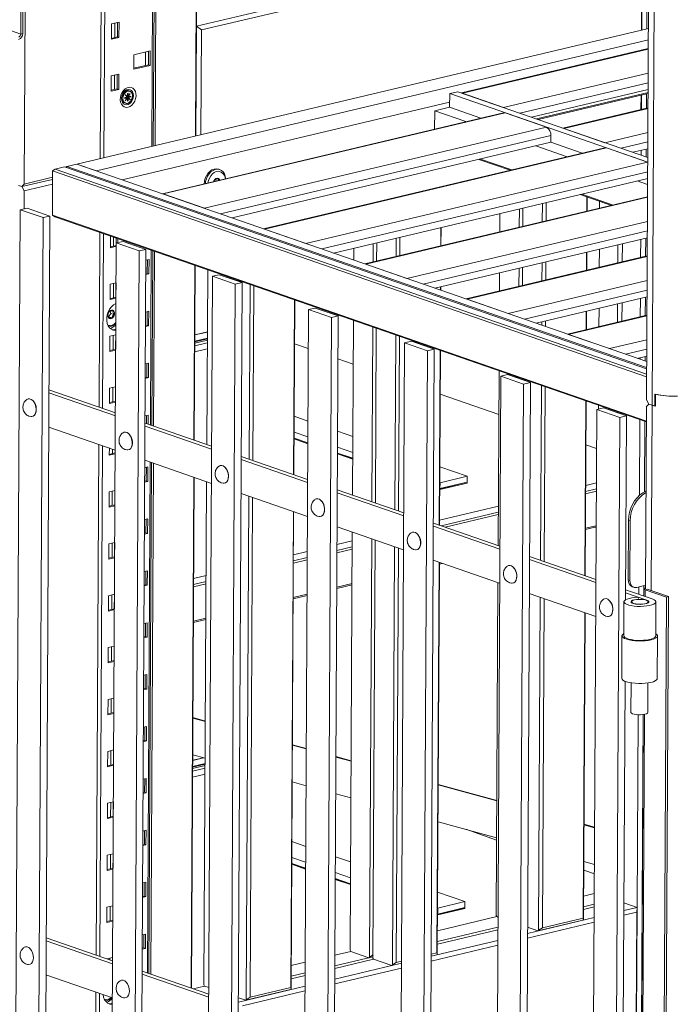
# Model space of a CAD drawing. Header units: millimetres. Extents: x 0 to 420, y 0 to 297.
# Tile 103 of 131: x 363 to 377, y 85 to 107. Entities that reach past the tile are written whole.
import ezdxf

# ---------------------------------------------------------------- set-up
doc = ezdxf.new("R2010")
doc.units = ezdxf.units.MM

msp = doc.modelspace()

# ---------------------------------------------------------------- linework, layer by layer
at = {"color": 7, "linetype": 'Continuous', "lineweight": 18}
for p, q in [((376.625, 98.625), (376.739, 120.691)), ((376.869, 120.723), (376.753, 98.504)), ((364.384, 114.781), (364.329, 104.058)), ((365.521, 104.341), (365.573, 114.369)), ((365.613, 114.356), (365.561, 104.35)), ((366.52, 114.041), (366.471, 104.567)), ((366.493, 107.035), (366.53, 114.038)), ((376.632, 106.978), (376.65, 110.529)), ((366.493, 107.035), (376.532, 109.418)), ((376.522, 109.309), (366.606, 106.955)), ((376.522, 109.309), (376.509, 106.949)), ((376.519, 106.951), (376.532, 109.418)), ((362.537, 106.859), (362.54, 107.511)), ((362.583, 106.87), (362.586, 107.499)), ((362.614, 103.482), (362.635, 107.495)), ((364.581, 107.087), (364.58, 106.742)), ((364.75, 107.127), (364.581, 107.087)), ((364.654, 107.104), (364.652, 106.78)), ((364.712, 106.794), (364.714, 107.118)), ((364.748, 106.782), (364.75, 107.127)), ((362.537, 106.859), (362.583, 106.87)), ((376.668, 106.987), (363.801, 103.933)), ((366.481, 104.569), (366.493, 107.035)), ((366.606, 106.955), (366.493, 107.035)), ((366.593, 104.596), (366.606, 106.955)), ((364.239, 103.781), (376.667, 106.731)), ((364.58, 106.763), (364.712, 106.794)), ((364.58, 106.742), (364.748, 106.782)), ((364.712, 106.794), (364.748, 106.782)), ((365.449, 106.48), (365.082, 106.392)), ((365.348, 106.456), (365.347, 106.151)), ((365.412, 106.167), (365.413, 106.471)), ((365.448, 106.154), (365.449, 106.48)), ((376.666, 106.531), (372.461, 105.533)), ((365.082, 106.392), (365.08, 106.067)), ((364.744, 105.958), (364.575, 105.918)), ((364.742, 105.613), (364.744, 105.958)), ((365.08, 106.067), (365.448, 106.154)), ((365.081, 106.088), (365.412, 106.167)), ((365.412, 106.167), (365.448, 106.154)), ((364.575, 105.918), (364.574, 105.573)), ((364.648, 105.936), (364.646, 105.612)), ((364.706, 105.626), (364.707, 105.95)), ((364.574, 105.595), (364.706, 105.626)), ((364.574, 105.573), (364.742, 105.613)), ((364.706, 105.626), (364.742, 105.613)), ((364.939, 105.522), (364.938, 105.448)), ((364.954, 105.526), (364.939, 105.522)), ((364.954, 105.452), (364.954, 105.526)), ((365, 105.521), (364.954, 105.452)), ((364.956, 105.449), (365.002, 105.519)), ((364.991, 105.576), (364.968, 105.584)), ((365.002, 105.519), (365, 105.521)), ((365, 105.52), (365.002, 105.519)), ((372.194, 105.519), (372.192, 105.212)), ((372.377, 105.562), (372.194, 105.519)), ((376.652, 103.973), (372.194, 105.519)), ((376.653, 104.08), (372.377, 105.562)), ((373.408, 105.205), (372.48, 105.527)), ((376.661, 105.611), (374.035, 104.988)), ((374.146, 104.949), (376.661, 105.546)), ((376.66, 105.523), (374.186, 104.935)), ((376.623, 105.189), (376.624, 105.514)), ((372.193, 105.327), (364.824, 103.578)), ((364.872, 105.309), (364.895, 105.301)), ((364.936, 105.445), (364.877, 105.431)), ((364.877, 105.427), (364.912, 105.435)), ((364.877, 105.431), (364.877, 105.412)), ((364.877, 105.412), (364.936, 105.426)), ((364.936, 105.426), (364.889, 105.356)), ((364.889, 105.356), (364.891, 105.354)), ((364.892, 105.495), (364.89, 105.492)), ((364.89, 105.492), (364.936, 105.445)), ((364.891, 105.354), (364.938, 105.423)), ((364.938, 105.448), (364.892, 105.495)), ((364.912, 105.435), (364.925, 105.431)), ((364.923, 105.43), (364.925, 105.431)), ((364.936, 105.426), (364.923, 105.43)), ((364.925, 105.431), (364.925, 105.429)), ((364.928, 105.439), (364.989, 105.453)), ((364.928, 105.429), (364.928, 105.439)), ((364.928, 105.439), (364.941, 105.434)), ((364.938, 105.448), (364.93, 105.451)), ((364.935, 105.424), (364.938, 105.423)), ((364.938, 105.454), (364.941, 105.453)), ((364.938, 105.423), (364.938, 105.35)), ((364.938, 105.358), (364.953, 105.353)), ((364.938, 105.35), (364.953, 105.353)), ((364.941, 105.456), (364.954, 105.452)), ((364.941, 105.453), (364.941, 105.456)), ((364.943, 105.454), (364.941, 105.453)), ((364.941, 105.434), (364.943, 105.435)), ((364.941, 105.432), (364.941, 105.434)), ((364.953, 105.427), (364.941, 105.432)), ((364.943, 105.454), (364.944, 105.455)), ((364.956, 105.449), (364.943, 105.454)), ((364.943, 105.435), (364.956, 105.43)), ((364.949, 105.429), (364.943, 105.435)), ((364.953, 105.353), (364.953, 105.427)), ((364.953, 105.427), (365, 105.38)), ((365.015, 105.463), (364.956, 105.449)), ((364.956, 105.43), (365.015, 105.444)), ((365.002, 105.383), (364.956, 105.43)), ((364.989, 105.453), (364.989, 105.457)), ((364.989, 105.453), (365.015, 105.444)), ((364.994, 105.386), (365.002, 105.383)), ((365, 105.38), (365.002, 105.383)), ((365.015, 105.444), (365.015, 105.463)), ((376.502, 105.485), (376.5, 105.159)), ((376.51, 105.162), (376.511, 105.487)), ((373.405, 105.088), (365.726, 103.266)), ((365.746, 103.259), (373.443, 105.086)), ((371.856, 105.132), (371.853, 104.72)), ((372.192, 105.212), (371.856, 105.132)), ((372.561, 104.888), (371.856, 105.132)), ((372.898, 104.968), (372.192, 105.212)), ((373.443, 105.086), (374.37, 104.764)), ((376.659, 105.197), (374.743, 104.742)), ((366.673, 102.937), (374.37, 104.764)), ((375.689, 104.414), (374.762, 104.736)), ((367.3, 102.72), (374.471, 104.422)), ((374.472, 104.575), (374.471, 104.422)), ((375.177, 104.178), (374.471, 104.422)), ((375.684, 104.298), (368.006, 102.475)), ((368.025, 102.469), (375.722, 104.296)), ((374.84, 104.098), (374.135, 104.342)), ((375.722, 104.296), (376.649, 103.974)), ((376.654, 104.277), (376.317, 104.197)), ((376.504, 104.132), (376.505, 104.241)), ((376.617, 104.093), (376.618, 104.268)), ((368.952, 102.147), (376.649, 103.974)), ((373.557, 103.793), (372.851, 104.038)), ((372.886, 104.046), (373.592, 103.801)), ((376.649, 103.974), (376.652, 103.973)), ((363.255, 103.78), (363.25, 102.784)), ((363.255, 103.78), (363.312, 103.817)), ((376.627, 99.144), (363.255, 103.78)), ((363.526, 103.867), (363.312, 103.817)), ((363.312, 103.817), (376.628, 99.2)), ((376.628, 99.325), (363.526, 103.867)), ((363.572, 103.878), (363.553, 103.858)), ((363.801, 103.933), (363.572, 103.878)), ((376.628, 99.352), (363.572, 103.878)), ((376.629, 99.486), (363.801, 103.933)), ((364.239, 103.781), (363.801, 103.933)), ((367.019, 103.809), (366.994, 103.818)), ((362.562, 103.424), (363.254, 103.588)), ((362.614, 103.482), (363.254, 103.634)), ((366.936, 103.553), (366.923, 103.597)), ((369.579, 101.93), (376.651, 103.608)), ((376.65, 103.47), (376.414, 103.552)), ((362.562, 103.424), (362.485, 103.45)), ((362.562, 103.424), (362.614, 103.482)), ((362.613, 103.329), (362.562, 103.424)), ((362.611, 102.926), (362.613, 103.329)), ((363.254, 103.481), (362.613, 103.329)), ((365.746, 103.259), (366.673, 102.937)), ((376.648, 103.196), (370.285, 101.685)), ((375.836, 103.003), (375.131, 103.247)), ((375.166, 103.256), (375.871, 103.011)), ((375.283, 103.195), (375.281, 102.871)), ((375.29, 103.192), (375.288, 102.873)), ((375.569, 102.939), (375.57, 103.095)), ((362.416, 81.836), (362.526, 102.906)), ((362.679, 102.942), (362.526, 102.906)), ((362.526, 102.906), (363.041, 102.727)), ((362.679, 102.942), (363.194, 102.763)), ((373.764, 102.923), (373.761, 102.51)), ((373.841, 102.941), (373.839, 102.529)), ((374.28, 103.046), (374.278, 102.633)), ((374.365, 103.066), (374.363, 102.653)), ((363.041, 102.727), (362.931, 81.658)), ((363.194, 102.763), (363.041, 102.727)), ((363.194, 102.763), (363.084, 81.694)), ((363.25, 102.784), (376.622, 98.148)), ((363.25, 102.784), (363.306, 102.744)), ((376.622, 98.128), (363.306, 102.744)), ((373.324, 102.819), (373.322, 102.406)), ((368.025, 102.469), (368.952, 102.147)), ((371.993, 102.503), (371.991, 102.09)), ((372, 102.504), (371.998, 102.092)), ((364.32, 102.392), (364.3, 98.46)), ((364.557, 102.31), (364.555, 102.049)), ((364.629, 102.285), (364.628, 102.087)), ((364.687, 102.102), (364.688, 102.265)), ((364.842, 102.192), (364.689, 102.156)), ((364.724, 102.164), (364.724, 102.252)), ((364.842, 102.192), (365.357, 102.013)), ((370.99, 102.265), (370.988, 101.852)), ((371.075, 102.285), (371.073, 101.872)), ((371.859, 101.14), (376.644, 102.275)), ((376.492, 101.827), (376.494, 102.24)), ((376.605, 101.854), (376.607, 102.267)), ((364.555, 102.07), (364.687, 102.102)), ((364.555, 102.049), (364.689, 102.081)), ((364.58, 81.086), (364.689, 102.156)), ((364.687, 102.102), (364.689, 102.101)), ((364.689, 102.156), (365.204, 101.977)), ((365.204, 101.977), (365.095, 80.908)), ((365.357, 102.013), (365.204, 101.977)), ((365.357, 102.013), (365.248, 80.944)), ((365.489, 98.048), (365.509, 101.98)), ((365.548, 101.967), (365.528, 98.035)), ((370.034, 102.038), (370.033, 101.773)), ((370.474, 102.142), (370.471, 101.729)), ((370.551, 102.16), (370.549, 101.748)), ((375.562, 101.607), (375.564, 102.019)), ((375.976, 101.705), (375.978, 102.117)), ((376.079, 101.729), (376.081, 102.142)), ((365.425, 101.787), (365.356, 101.77)), ((365.387, 101.474), (365.389, 101.778)), ((365.423, 101.461), (365.425, 101.787)), ((376.641, 101.863), (372.564, 100.895)), ((375.276, 101.951), (375.274, 101.538)), ((375.283, 101.952), (375.281, 101.54)), ((366.456, 101.652), (366.435, 97.72)), ((366.445, 97.717), (366.465, 101.649)), ((366.746, 101.552), (366.725, 97.619)), ((370.304, 101.678), (371.232, 101.357)), ((373.757, 101.59), (373.754, 101.178)), ((373.834, 101.608), (373.832, 101.196)), ((374.273, 101.713), (374.271, 101.3)), ((374.358, 101.733), (374.356, 101.32)), ((365.354, 101.466), (365.387, 101.474)), ((365.354, 101.445), (365.423, 101.461)), ((365.387, 101.474), (365.423, 101.461)), ((366.743, 80.336), (366.852, 101.406)), ((367.005, 101.442), (366.852, 101.406)), ((366.852, 101.406), (367.368, 101.227)), ((367.005, 101.442), (367.521, 101.264)), ((367.184, 101.4), (367.184, 101.38)), ((367.261, 101.373), (367.261, 101.354)), ((373.317, 101.486), (373.315, 101.073)), ((364.551, 101.226), (364.549, 100.881)), ((364.684, 101.257), (364.551, 101.226)), ((364.624, 101.243), (364.622, 100.919)), ((364.681, 100.933), (364.683, 101.257)), ((367.368, 101.227), (367.258, 80.158)), ((367.521, 101.264), (367.368, 101.227)), ((367.521, 101.264), (367.411, 80.194)), ((367.699, 101.221), (367.678, 97.289)), ((367.783, 101.192), (367.763, 97.26)), ((371.986, 101.17), (371.986, 101.096)), ((371.993, 101.172), (371.993, 101.093)), ((364.549, 100.902), (364.681, 100.933)), ((364.549, 100.881), (364.683, 100.912)), ((364.549, 100.907), (364.557, 100.904)), ((364.681, 100.933), (364.683, 100.933)), ((368.699, 100.875), (368.678, 96.942)), ((368.706, 100.872), (368.685, 96.94)), ((372.584, 100.888), (373.511, 100.567)), ((374.138, 100.349), (376.637, 100.943)), ((376.485, 100.495), (376.488, 100.907)), ((376.598, 100.521), (376.6, 100.934)), ((364.671, 100.789), (364.682, 100.784)), ((368.906, 79.586), (369.016, 100.656)), ((369.169, 100.692), (369.016, 100.656)), ((369.016, 100.656), (369.531, 100.477)), ((369.169, 100.692), (369.684, 100.514)), ((375.555, 100.274), (375.558, 100.686)), ((375.969, 100.372), (375.971, 100.784)), ((376.072, 100.396), (376.074, 100.809)), ((364.516, 100.495), (364.565, 100.57)), ((364.516, 100.495), (364.588, 100.47)), ((364.565, 100.57), (364.551, 100.627)), ((364.565, 100.57), (364.637, 100.545)), ((365.419, 100.618), (365.35, 100.602)), ((365.381, 100.305), (365.383, 100.61)), ((365.417, 100.293), (365.419, 100.618)), ((369.531, 100.477), (369.421, 79.408)), ((369.684, 100.514), (369.531, 100.477)), ((369.684, 100.514), (369.574, 79.444)), ((370.026, 100.414), (370.005, 96.482)), ((376.635, 100.53), (374.843, 100.105)), ((375.269, 100.618), (375.267, 100.205)), ((375.276, 100.62), (375.274, 100.207)), ((365.348, 100.298), (365.381, 100.305)), ((365.348, 100.276), (365.417, 100.293)), ((365.381, 100.305), (365.417, 100.293)), ((370.464, 100.263), (370.443, 96.331)), ((370.541, 100.236), (370.521, 96.304)), ((374.266, 100.38), (374.266, 100.305)), ((374.351, 100.4), (374.35, 100.276)), ((364.545, 100.057), (364.543, 99.712)), ((364.678, 100.089), (364.545, 100.057)), ((364.617, 100.074), (364.616, 99.751)), ((364.675, 99.765), (364.677, 100.088)), ((366.456, 99.904), (366.738, 99.971)), ((366.739, 100.154), (366.457, 100.087)), ((366.738, 100.016), (366.457, 99.949)), ((370.979, 100.084), (370.958, 96.152)), ((371.063, 100.055), (371.043, 96.123)), ((374.863, 100.098), (375.79, 99.777)), ((364.543, 99.733), (364.675, 99.765)), ((364.675, 99.765), (364.677, 99.764)), ((366.737, 99.772), (366.455, 99.705)), ((366.737, 99.908), (366.456, 99.841)), ((369.011, 99.779), (368.701, 99.887)), ((371.07, 78.836), (371.179, 99.906)), ((371.332, 99.942), (371.179, 99.906)), ((371.179, 99.906), (371.694, 99.727)), ((371.332, 99.942), (371.847, 99.764)), ((371.847, 99.764), (371.694, 99.727)), ((371.847, 99.764), (371.738, 78.694)), ((364.543, 99.712), (364.677, 99.744)), ((370.021, 99.429), (369.679, 99.548)), ((371.694, 99.727), (371.585, 78.658)), ((371.979, 99.737), (371.958, 95.805)), ((371.986, 99.735), (371.965, 95.803)), ((376.417, 99.559), (376.63, 99.61)), ((376.48, 99.537), (376.481, 99.574)), ((376.593, 99.498), (376.593, 99.601)), ((365.413, 99.45), (365.344, 99.434)), ((365.375, 99.137), (365.377, 99.442)), ((365.411, 99.124), (365.413, 99.45)), ((365.342, 99.129), (365.375, 99.137)), ((365.342, 99.108), (365.411, 99.124)), ((365.375, 99.137), (365.411, 99.124)), ((373.233, 78.086), (373.343, 99.156)), ((373.306, 99.277), (373.285, 95.345)), ((373.496, 99.192), (373.343, 99.156)), ((373.343, 99.156), (373.858, 98.977)), ((373.496, 99.192), (374.011, 99.014)), ((373.744, 99.126), (373.744, 99.106)), ((373.821, 99.099), (373.821, 99.079)), ((364.539, 98.889), (364.537, 98.544)), ((364.672, 98.92), (364.539, 98.889)), ((364.611, 98.906), (364.61, 98.582)), ((364.669, 98.596), (364.671, 98.92)), ((373.858, 98.977), (373.748, 77.908)), ((374.011, 99.014), (373.858, 98.977)), ((374.011, 99.014), (373.901, 77.944)), ((374.259, 98.947), (374.238, 95.015)), ((374.343, 98.918), (374.323, 94.986)), ((363.173, 98.851), (364.669, 98.332)), ((364.669, 98.261), (363.173, 98.779)), ((373.301, 98.292), (371.981, 98.75)), ((376.809, 98.487), (376.81, 98.755)), ((376.825, 98.751), (376.824, 98.483)), ((364.537, 98.565), (364.669, 98.596)), ((364.537, 98.544), (364.67, 98.576)), ((364.669, 98.596), (364.671, 98.596)), ((375.259, 98.6), (375.238, 94.668)), ((375.266, 98.598), (375.245, 94.666)), ((375.659, 98.442), (375.506, 98.406)), ((375.546, 98.415), (375.546, 98.501)), ((375.659, 98.442), (376.174, 98.264)), ((376.603, 94.373), (376.624, 98.472)), ((376.624, 98.472), (376.676, 98.531)), ((376.676, 98.531), (376.625, 98.625)), ((376.753, 98.504), (376.676, 98.531)), ((376.824, 98.491), (376.809, 98.487)), ((362.729, 98.256), (362.769, 98.247)), ((365.407, 98.282), (365.338, 98.265)), ((365.37, 98.089), (365.371, 98.273)), ((365.406, 98.077), (365.407, 98.282)), ((369.003, 98.148), (368.692, 98.256)), ((375.397, 77.336), (375.506, 98.406)), ((375.506, 98.406), (376.021, 98.227)), ((376.021, 98.227), (375.912, 77.158)), ((375.958, 98.338), (375.958, 98.358)), ((376.174, 98.264), (376.021, 98.227)), ((376.061, 98.303), (376.061, 98.322)), ((376.174, 98.264), (376.153, 94.125)), ((364.665, 97.495), (363.169, 98.013)), ((366.832, 97.511), (365.336, 98.029)), ((365.337, 98.101), (366.833, 97.582)), ((376.465, 96.475), (376.473, 98.179)), ((376.578, 96.555), (376.586, 98.14)), ((369.001, 97.792), (368.69, 97.899)), ((369, 97.657), (368.69, 97.765)), ((369, 97.654), (368.69, 97.761)), ((370.012, 97.798), (369.67, 97.917)), ((364.295, 97.623), (364.236, 86.125)), ((364.532, 97.541), (364.531, 97.376)), ((369, 97.638), (368.689, 97.746)), ((370.01, 97.442), (369.669, 97.56)), ((375.502, 97.529), (375.261, 97.613)), ((364.531, 97.397), (364.663, 97.428)), ((364.531, 97.376), (364.664, 97.407)), ((364.604, 97.516), (364.604, 97.414)), ((364.663, 97.428), (364.664, 97.495)), ((364.663, 97.428), (364.664, 97.428)), ((364.892, 97.506), (364.932, 97.497)), ((367.5, 97.351), (368.996, 96.832)), ((370.01, 97.308), (369.668, 97.426)), ((370.01, 97.304), (369.668, 97.422)), ((370.01, 97.288), (369.668, 97.407)), ((366.828, 96.745), (365.332, 97.263)), ((365.401, 97.113), (365.332, 97.097)), ((365.363, 96.8), (365.365, 97.105)), ((365.399, 96.788), (365.401, 97.113)), ((365.424, 85.713), (365.484, 97.211)), ((365.523, 97.197), (365.464, 85.699)), ((368.996, 96.761), (367.5, 97.279)), ((372.588, 96.906), (371.972, 97.119)), ((366.431, 96.882), (366.371, 85.385)), ((366.381, 85.381), (366.441, 96.879)), ((371.976, 96.76), (372.588, 96.906)), ((372.588, 96.906), (372.587, 96.771)), ((365.33, 96.792), (365.363, 96.8)), ((365.33, 96.771), (365.399, 96.788)), ((365.363, 96.8), (365.399, 96.788)), ((366.721, 96.782), (366.662, 85.452)), ((367.056, 96.756), (367.095, 96.747)), ((371.976, 96.76), (371.97, 96.762)), ((372.587, 96.771), (371.975, 96.626)), ((371.975, 96.622), (372.587, 96.768)), ((371.975, 96.626), (371.976, 96.76)), ((372.587, 96.752), (371.975, 96.607)), ((372.587, 96.768), (372.581, 96.77)), ((372.587, 96.768), (372.587, 96.752)), ((375.497, 96.755), (375.256, 96.698)), ((364.527, 96.552), (364.525, 96.207)), ((364.66, 96.584), (364.527, 96.552)), ((364.599, 96.569), (364.598, 96.245)), ((364.657, 96.26), (364.659, 96.583)), ((368.992, 95.995), (367.496, 96.513)), ((367.674, 96.452), (367.615, 85.121)), ((371.159, 96.011), (369.663, 96.529)), ((369.664, 96.601), (371.159, 96.082)), ((371.975, 96.607), (371.969, 96.609)), ((371.975, 96.626), (371.97, 96.628)), ((371.975, 96.622), (371.97, 96.624)), ((371.975, 96.607), (371.975, 96.622)), ((364.525, 96.228), (364.657, 96.26)), ((364.525, 96.207), (364.658, 96.239)), ((364.657, 96.26), (364.658, 96.259)), ((367.758, 96.422), (367.7, 85.176)), ((373.29, 96.231), (371.966, 95.917)), ((368.674, 96.105), (368.618, 85.394)), ((368.681, 96.102), (368.625, 85.361)), ((369.219, 96.006), (369.259, 95.997)), ((365.395, 95.945), (365.326, 95.929)), ((365.357, 95.632), (365.358, 95.936)), ((365.393, 95.619), (365.395, 95.945)), ((371.155, 95.245), (369.659, 95.763)), ((371.827, 95.851), (373.323, 95.332)), ((373.322, 95.261), (371.827, 95.779)), ((375.251, 95.709), (375.492, 95.766)), ((375.492, 95.748), (375.461, 95.759)), ((376.213, 94.571), (376.22, 95.912)), ((376.259, 95.898), (376.22, 95.912)), ((376.252, 94.558), (376.259, 95.898)), ((365.324, 95.624), (365.357, 95.632)), ((365.324, 95.603), (365.393, 95.619)), ((365.357, 95.632), (365.393, 95.619)), ((370.001, 95.645), (369.952, 86.233)), ((364.521, 95.384), (364.519, 95.039)), ((364.654, 95.415), (364.521, 95.384)), ((364.593, 95.401), (364.592, 95.077)), ((364.651, 95.091), (364.653, 95.415)), ((370, 95.45), (369.657, 95.369)), ((370.439, 95.493), (370.39, 86.081)), ((370.516, 95.466), (370.467, 86.054)), ((368.988, 95.21), (368.676, 95.136)), ((370.954, 95.314), (370.905, 85.902)), ((371.038, 95.285), (370.99, 85.957)), ((371.383, 95.256), (371.422, 95.247)), ((373.99, 95.101), (375.486, 94.582)), ((364.519, 95.06), (364.651, 95.091)), ((364.519, 95.039), (364.652, 95.07)), ((364.651, 95.091), (364.652, 95.091)), ((373.318, 94.495), (371.823, 95.013)), ((371.954, 94.968), (371.908, 86.175)), ((371.961, 94.965), (371.915, 86.142)), ((371.961, 94.928), (372.025, 94.943)), ((375.486, 94.511), (373.99, 95.029)), ((365.389, 94.777), (365.319, 94.76)), ((365.351, 94.463), (365.352, 94.768)), ((365.387, 94.451), (365.389, 94.777)), ((366.71, 94.669), (366.429, 94.603)), ((365.318, 94.456), (365.351, 94.463)), ((365.318, 94.434), (365.387, 94.451)), ((365.351, 94.463), (365.387, 94.451)), ((369.652, 94.38), (369.995, 94.462)), ((373.281, 94.508), (373.242, 87.014)), ((373.546, 94.506), (373.586, 94.497)), ((376.213, 94.571), (376.252, 94.558)), ((376.603, 94.45), (376.404, 94.402)), ((376.565, 94.208), (376.567, 94.441)), ((364.514, 94.215), (364.513, 93.87)), ((364.648, 94.247), (364.514, 94.215)), ((364.587, 94.232), (364.585, 93.909)), ((364.645, 93.923), (364.647, 94.246)), ((368.671, 94.147), (368.982, 94.221)), ((375.482, 93.745), (373.986, 94.263)), ((376.63, 94.114), (376.153, 94.28)), ((376.154, 94.351), (376.752, 94.143)), ((376.301, 94.418), (376.339, 94.405)), ((376.453, 94.247), (376.454, 94.414)), ((376.567, 94.371), (376.566, 94.208)), ((376.641, 94.36), (376.595, 94.349)), ((376.595, 94.349), (377.072, 94.184)), ((376.641, 94.36), (377.118, 94.194)), ((374.234, 94.177), (374.195, 86.683)), ((374.318, 94.148), (374.28, 86.738)), ((376.117, 94.08), (376.113, 93.314)), ((376.287, 94.079), (376.287, 94.061)), ((376.433, 94.181), (376.452, 94.135)), ((376.452, 94.132), (376.452, 94.135)), ((376.667, 94.059), (376.667, 94.077)), ((376.833, 93.31), (376.837, 94.076)), ((377.072, 94.184), (376.993, 79.128)), ((377.118, 94.194), (377.039, 79.139)), ((377.072, 94.184), (377.118, 94.194)), ((364.513, 93.891), (364.645, 93.923)), ((364.513, 93.87), (364.646, 93.902)), ((364.645, 93.923), (364.646, 93.922)), ((375.234, 93.831), (375.198, 86.956)), ((375.241, 93.828), (375.205, 86.923)), ((365.382, 93.608), (365.313, 93.592)), ((365.345, 93.295), (365.346, 93.6)), ((365.381, 93.282), (365.382, 93.608)), ((366.424, 93.614), (366.705, 93.681)), ((375.709, 93.756), (375.749, 93.747)), ((365.312, 93.287), (365.345, 93.295)), ((365.312, 93.266), (365.381, 93.282)), ((365.345, 93.295), (365.381, 93.282)), ((376.073, 93.314), (376.068, 92.356)), ((376.868, 92.352), (376.873, 93.31)), ((364.508, 93.047), (364.507, 92.702)), ((364.642, 93.078), (364.508, 93.047)), ((364.581, 93.064), (364.579, 92.74)), ((364.639, 92.754), (364.641, 93.078)), ((364.507, 92.723), (364.639, 92.754)), ((364.507, 92.702), (364.64, 92.734)), ((364.639, 92.754), (364.64, 92.754)), ((365.376, 92.44), (365.307, 92.423)), ((365.375, 92.114), (365.376, 92.44)), ((365.339, 92.127), (365.34, 92.431)), ((376.143, 92.289), (376.089, 81.789)), ((376.277, 92.254), (376.274, 91.589)), ((376.654, 91.587), (376.657, 92.252)), ((365.306, 92.119), (365.339, 92.127)), ((365.306, 92.098), (365.375, 92.114)), ((365.339, 92.127), (365.375, 92.114)), ((364.502, 91.878), (364.501, 91.534)), ((364.636, 91.91), (364.502, 91.878)), ((364.575, 91.896), (364.573, 91.572)), ((364.633, 91.586), (364.634, 91.91)), ((364.501, 91.555), (364.633, 91.586)), ((364.501, 91.534), (364.634, 91.565)), ((364.633, 91.586), (364.634, 91.586)), ((366.693, 91.384), (366.412, 91.461)), ((366.693, 91.394), (366.413, 91.47)), ((376.416, 87.199), (376.439, 91.534)), ((376.552, 91.539), (376.502, 81.873)), ((376.516, 84.69), (376.552, 91.539)), ((365.37, 91.271), (365.301, 91.255)), ((365.333, 90.958), (365.334, 91.263)), ((365.369, 90.946), (365.37, 91.271)), ((365.3, 90.95), (365.333, 90.958)), ((365.3, 90.929), (365.369, 90.946)), ((365.333, 90.958), (365.369, 90.946)), ((364.496, 90.71), (364.494, 90.365)), ((364.63, 90.742), (364.496, 90.71)), ((364.569, 90.727), (364.567, 90.403)), ((364.627, 90.418), (364.628, 90.741)), ((368.964, 90.774), (368.654, 90.859)), ((368.964, 90.765), (368.654, 90.849)), ((366.689, 90.557), (366.408, 90.634)), ((366.649, 90.568), (366.408, 90.51)), ((369.974, 90.499), (369.632, 90.592)), ((369.974, 90.489), (369.632, 90.582)), ((364.494, 90.365), (364.628, 90.397)), ((364.495, 90.386), (364.627, 90.418)), ((364.627, 90.418), (364.628, 90.417)), ((366.688, 90.33), (366.406, 90.264)), ((366.688, 90.439), (366.407, 90.372)), ((366.407, 90.327), (366.688, 90.394)), ((365.364, 90.103), (365.295, 90.087)), ((365.327, 89.79), (365.328, 90.094)), ((365.363, 89.777), (365.364, 90.103)), ((366.687, 90.195), (366.406, 90.128)), ((368.96, 89.937), (368.649, 90.022)), ((365.293, 89.761), (365.363, 89.777)), ((365.294, 89.782), (365.327, 89.79)), ((365.327, 89.79), (365.363, 89.777)), ((373.256, 89.603), (371.935, 89.964)), ((373.256, 89.594), (371.935, 89.954)), ((364.624, 89.573), (364.49, 89.542)), ((364.563, 89.559), (364.561, 89.235)), ((364.621, 89.249), (364.622, 89.573)), ((369.97, 89.662), (369.628, 89.755)), ((364.49, 89.542), (364.488, 89.197)), ((364.488, 89.218), (364.621, 89.249)), ((364.488, 89.197), (364.622, 89.228)), ((364.621, 89.249), (364.622, 89.249)), ((373.251, 88.767), (371.931, 89.127)), ((365.358, 88.935), (365.289, 88.918)), ((365.32, 88.621), (365.322, 88.926)), ((365.356, 88.609), (365.358, 88.935)), ((373.251, 88.715), (372.554, 88.957)), ((375.457, 89.003), (375.216, 89.069)), ((375.457, 88.993), (375.216, 89.059)), ((368.953, 88.571), (368.642, 88.679)), ((365.287, 88.592), (365.356, 88.609)), ((365.288, 88.614), (365.32, 88.621)), ((365.32, 88.621), (365.356, 88.609)), ((364.484, 88.373), (364.482, 88.028)), ((364.618, 88.405), (364.484, 88.373)), ((364.557, 88.39), (364.555, 88.067)), ((364.615, 88.081), (364.616, 88.405)), ((368.951, 88.215), (368.64, 88.322)), ((369.963, 88.221), (369.621, 88.34)), ((375.453, 88.166), (375.212, 88.232)), ((364.482, 88.049), (364.615, 88.081)), ((364.482, 88.028), (364.616, 88.06)), ((364.615, 88.081), (364.616, 88.08)), ((368.95, 88.08), (368.64, 88.188)), ((368.64, 88.184), (368.95, 88.077)), ((368.64, 88.169), (368.95, 88.061)), ((375.452, 87.952), (375.211, 88.036)), ((369.96, 87.731), (369.618, 87.849)), ((369.618, 87.845), (369.96, 87.727)), ((369.618, 87.83), (369.96, 87.711)), ((369.961, 87.865), (369.619, 87.983)), ((365.352, 87.766), (365.283, 87.75)), ((365.314, 87.453), (365.316, 87.758)), ((365.35, 87.441), (365.352, 87.766)), ((365.281, 87.445), (365.314, 87.453)), ((365.281, 87.424), (365.35, 87.441)), ((365.314, 87.453), (365.35, 87.441)), ((372.538, 87.329), (371.922, 87.542)), ((375.208, 87.454), (375.449, 87.511)), ((364.478, 87.205), (364.476, 86.86)), ((364.611, 87.236), (364.478, 87.205)), ((364.551, 87.222), (364.549, 86.898)), ((364.609, 86.912), (364.61, 87.236)), ((371.926, 87.183), (371.92, 87.185)), ((372.537, 87.194), (371.925, 87.049)), ((372.537, 87.191), (371.925, 87.045)), ((371.925, 87.049), (371.926, 87.183)), ((371.925, 87.03), (372.537, 87.175)), ((371.926, 87.183), (372.538, 87.329)), ((372.531, 87.193), (372.537, 87.191)), ((372.538, 87.329), (372.537, 87.194)), ((372.537, 87.175), (372.537, 87.191)), ((375.448, 87.21), (375.206, 87.152)), ((375.448, 87.27), (375.207, 87.213)), ((376.116, 87.128), (376.416, 87.199)), ((376.117, 87.303), (376.416, 87.199)), ((376.403, 84.664), (376.416, 87.199)), ((376.416, 87.199), (376.406, 87.09)), ((364.476, 86.881), (364.609, 86.912)), ((364.609, 86.912), (364.61, 86.912)), ((371.918, 86.673), (373.255, 86.99)), ((371.925, 87.049), (371.92, 87.051)), ((371.92, 87.047), (371.925, 87.045)), ((371.92, 87.032), (371.925, 87.03)), ((371.925, 87.045), (371.925, 87.03)), ((373.255, 86.99), (373.242, 87.014)), ((373.279, 86.982), (373.255, 86.99)), ((373.946, 86.613), (375.447, 86.969)), ((375.192, 86.908), (374.182, 86.669)), ((374.28, 86.738), (375.198, 86.956)), ((375.205, 86.923), (375.192, 86.908)), ((375.198, 86.956), (375.205, 86.923)), ((376.406, 87.09), (376.116, 87.021)), ((376.406, 87.09), (376.394, 84.661)), ((364.476, 86.86), (364.61, 86.892)), ((373.278, 86.695), (371.916, 86.371)), ((373.278, 86.755), (371.917, 86.432)), ((375.446, 86.862), (373.946, 86.506)), ((373.947, 86.75), (374.182, 86.669)), ((374.182, 86.669), (374.195, 86.683)), ((374.195, 86.683), (374.28, 86.738)), ((363.109, 86.516), (364.605, 85.997)), ((365.346, 86.598), (365.277, 86.581)), ((365.308, 86.285), (365.31, 86.589)), ((365.344, 86.272), (365.346, 86.598)), ((371.776, 86.098), (373.277, 86.454)), ((364.605, 85.926), (363.109, 86.444)), ((365.275, 86.277), (365.308, 86.285)), ((365.275, 86.256), (365.344, 86.272)), ((365.308, 86.285), (365.344, 86.272)), ((369.965, 86.209), (369.952, 86.233)), ((373.276, 86.347), (371.776, 85.991)), ((364.605, 86.068), (364.484, 86.039)), ((364.545, 86.054), (364.544, 86.018)), ((364.604, 85.998), (364.604, 86.068)), ((370.467, 86.088), (369.608, 85.884)), ((370.48, 86.031), (369.608, 85.823)), ((369.609, 86.125), (369.965, 86.209)), ((370.377, 86.066), (369.965, 86.209)), ((370.377, 86.066), (370.467, 86.088)), ((370.39, 86.081), (370.377, 86.066)), ((370.468, 86.131), (370.39, 86.081)), ((370.467, 86.054), (370.48, 86.031)), ((370.48, 86.031), (370.892, 85.888)), ((371.902, 86.127), (371.776, 86.098)), ((371.777, 86.144), (371.908, 86.175)), ((371.915, 86.142), (371.902, 86.127)), ((371.908, 86.175), (371.915, 86.142)), ((368.628, 85.892), (368.939, 85.966)), ((369.606, 85.583), (371.107, 85.939)), ((371.106, 85.832), (369.606, 85.476)), ((371.107, 85.939), (370.892, 85.888)), ((370.892, 85.888), (370.905, 85.902)), ((370.905, 85.902), (370.99, 85.957)), ((370.99, 85.957), (371.107, 85.985)), ((364.601, 85.16), (363.105, 85.678)), ((366.768, 85.176), (365.272, 85.694)), ((365.273, 85.766), (366.768, 85.247)), ((368.938, 85.665), (368.626, 85.591)), ((368.938, 85.725), (368.627, 85.651)), ((366.42, 85.368), (366.675, 85.428)), ((366.675, 85.428), (366.662, 85.452)), ((366.769, 85.396), (366.675, 85.428)), ((367.436, 85.067), (368.937, 85.424)), ((368.612, 85.347), (367.602, 85.107)), ((367.7, 85.176), (368.618, 85.394)), ((368.625, 85.361), (368.612, 85.347)), ((368.618, 85.394), (368.625, 85.361)), ((364.231, 85.288), (364.213, 81.77)), ((367.437, 85.164), (367.602, 85.107)), ((368.936, 85.317), (367.53, 84.983)), ((367.602, 85.107), (367.615, 85.121)), ((367.615, 85.121), (367.7, 85.176))]:
    msp.add_line(p, q, dxfattribs=at)
at = {"color": 8, "linetype": 'Continuous', "lineweight": 18}
for p, q in [((365.539, 114.381), (365.487, 104.333)), ((364.457, 113.19), (364.41, 104.077)), ((362.18, 106.983), (362.537, 106.859)), ((376.666, 106.52), (372.48, 105.527)), ((376.663, 105.978), (373.408, 105.205)), ((376.662, 105.764), (373.773, 105.079)), ((376.659, 105.186), (374.762, 104.736)), ((376.656, 104.644), (375.689, 104.414)), ((367.038, 102.811), (374.472, 104.575)), ((376.655, 104.43), (376.055, 104.288)), ((369.317, 102.021), (376.651, 103.761)), ((370.304, 101.678), (376.648, 103.184)), ((371.232, 101.357), (376.646, 102.642)), ((371.597, 101.23), (376.644, 102.429)), ((364.401, 102.364), (364.381, 98.432)), ((365.475, 101.992), (365.455, 98.06)), ((372.584, 100.888), (376.641, 101.851)), ((373.511, 100.567), (376.639, 101.309)), ((373.876, 100.44), (376.637, 101.096)), ((374.863, 100.098), (376.634, 100.519)), ((366.739, 100.151), (366.457, 100.085)), ((366.457, 99.93), (366.738, 99.997)), ((375.79, 99.777), (376.632, 99.976)), ((376.155, 99.65), (376.631, 99.763)), ((376.753, 98.504), (376.731, 94.328)), ((364.376, 97.595), (364.316, 86.097)), ((365.45, 97.222), (365.39, 85.725)), ((375.497, 96.62), (375.255, 96.562)), ((375.255, 96.509), (375.497, 96.566)), ((373.289, 96.096), (372.002, 95.79)), ((372.093, 95.759), (373.289, 96.042)), ((375.492, 95.792), (375.251, 95.735)), ((369.656, 95.18), (369.999, 95.261)), ((369.999, 95.315), (369.657, 95.233)), ((368.987, 95.074), (368.675, 95.001)), ((368.675, 94.947), (368.987, 95.021)), ((371.98, 94.959), (371.961, 94.954)), ((366.709, 94.534), (366.428, 94.467)), ((366.428, 94.414), (366.709, 94.481)), ((369.995, 94.488), (369.652, 94.406)), ((368.983, 94.247), (368.671, 94.173)), ((376.595, 94.349), (376.594, 94.198)), ((376.63, 94.11), (376.63, 94.114)), ((366.705, 93.707), (366.424, 93.64)), ((376.581, 91.544), (376.53, 81.863)), ((366.655, 90.566), (366.408, 90.508)), ((366.407, 90.353), (366.688, 90.42)), ((362.821, 86.066), (362.817, 86.113)), ((364.984, 85.316), (364.981, 85.363)), ((364.312, 85.26), (364.294, 81.789))]:
    msp.add_line(p, q, dxfattribs=at)
at = {"color": 7, "linetype": 'Continuous', "lineweight": 18, "flags": 128}
for points in [[(364.954, 105.211), (364.998, 105.229), (365.04, 105.259), (365.076, 105.301), (365.105, 105.351), (365.124, 105.406), (365.133, 105.463), (365.13, 105.518), (365.117, 105.568), (365.093, 105.609), (365.061, 105.64), (365.022, 105.658), (364.978, 105.661), (364.934, 105.651), (364.89, 105.626), (364.851, 105.59), (364.818, 105.544), (364.794, 105.491), (364.78, 105.435), (364.777, 105.378), (364.785, 105.325), (364.804, 105.279), (364.832, 105.243), (364.868, 105.218), (364.909, 105.208), (364.954, 105.211)], [(365.075, 105.472), (365.069, 105.423), (365.053, 105.375), (365.028, 105.333), (364.995, 105.299), (364.958, 105.277), (364.92, 105.268), (364.883, 105.273), (364.851, 105.291), (364.826, 105.321), (364.81, 105.361), (364.805, 105.408), (364.81, 105.457), (364.827, 105.504), (364.852, 105.546), (364.884, 105.58), (364.921, 105.602), (364.96, 105.612), (364.997, 105.607), (365.029, 105.588), (365.054, 105.558), (365.07, 105.518), (365.075, 105.472)], [(364.968, 105.584), (364.955, 105.588), (364.921, 105.586), (364.886, 105.571), (364.855, 105.544), (364.83, 105.507), (364.814, 105.464), (364.808, 105.42), (364.814, 105.378), (364.829, 105.343), (364.854, 105.318), (364.872, 105.309)], [(364.832, 105.412), (364.837, 105.456), (364.853, 105.499), (364.878, 105.536), (364.909, 105.563), (364.944, 105.578), (364.979, 105.58), (365.01, 105.567), (365.034, 105.542), (365.05, 105.507), (365.055, 105.465), (365.049, 105.42), (365.033, 105.378), (365.008, 105.341), (364.977, 105.314), (364.943, 105.299), (364.908, 105.297), (364.877, 105.31), (364.852, 105.335), (364.837, 105.37), (364.832, 105.412)], [(364.837, 105.412), (364.843, 105.369), (364.86, 105.334), (364.886, 105.31), (364.919, 105.299), (364.954, 105.304), (364.989, 105.323), (365.019, 105.355), (365.041, 105.396), (365.053, 105.441), (365.053, 105.485), (365.042, 105.525), (365.02, 105.555), (364.99, 105.572), (364.956, 105.575), (364.92, 105.563), (364.887, 105.537), (364.861, 105.501), (364.843, 105.457), (364.837, 105.412)], [(373.405, 105.088), (373.423, 105.09), (373.443, 105.086)], [(375.684, 104.298), (375.702, 104.3), (375.722, 104.296)], [(366.666, 103.489), (366.673, 103.55), (366.69, 103.612), (366.717, 103.671), (366.752, 103.723), (366.794, 103.767), (366.841, 103.8), (366.89, 103.82), (366.94, 103.827)], [(366.693, 103.495), (366.699, 103.541), (366.716, 103.603), (366.743, 103.662), (366.778, 103.715), (366.82, 103.758), (366.867, 103.791), (366.916, 103.811), (366.965, 103.818)], [(366.751, 103.509), (366.761, 103.56), (366.783, 103.617), (366.813, 103.668), (366.851, 103.71), (366.894, 103.743), (366.939, 103.763), (366.985, 103.77)], [(366.94, 103.827), (366.987, 103.82), (366.994, 103.818)], [(366.965, 103.818), (367.013, 103.811), (367.056, 103.791), (367.093, 103.758), (367.121, 103.715), (367.141, 103.662), (367.15, 103.604), (367.15, 103.603)], [(367.017, 103.572), (367.01, 103.585), (366.989, 103.606), (366.962, 103.614), (366.932, 103.606), (366.904, 103.585), (366.883, 103.554), (366.877, 103.539)], [(364.682, 100.794), (364.677, 100.792), (364.626, 100.762), (364.579, 100.72), (364.539, 100.668), (364.506, 100.608), (364.484, 100.542), (364.472, 100.475), (364.472, 100.408), (364.483, 100.346), (364.505, 100.292), (364.536, 100.246), (364.577, 100.213), (364.623, 100.193), (364.674, 100.187), (364.679, 100.188)], [(364.647, 100.593), (364.634, 100.623), (364.611, 100.641), (364.582, 100.646), (364.553, 100.635), (364.526, 100.612), (364.507, 100.579), (364.498, 100.541), (364.5, 100.504), (364.514, 100.474), (364.536, 100.456), (364.565, 100.451), (364.595, 100.462), (364.621, 100.485), (364.64, 100.518), (364.65, 100.556), (364.647, 100.593)], [(364.593, 100.204), (364.638, 100.2), (364.679, 100.206)], [(364.679, 100.217), (364.674, 100.215), (364.642, 100.2)], [(362.77, 98.246), (362.787, 98.246), (362.82, 98.256), (362.849, 98.28), (362.87, 98.316), (362.882, 98.363), (362.885, 98.415), (362.878, 98.47), (362.861, 98.523), (362.837, 98.571), (362.806, 98.61), (362.772, 98.636), (362.736, 98.648), (362.701, 98.646), (362.678, 98.635)], [(364.933, 97.496), (364.951, 97.496), (364.984, 97.506), (365.012, 97.53), (365.033, 97.566), (365.045, 97.613), (365.048, 97.665), (365.041, 97.72), (365.025, 97.773), (365, 97.821), (364.97, 97.86), (364.935, 97.886), (364.899, 97.898), (364.864, 97.896), (364.841, 97.885)], [(367.097, 96.746), (367.114, 96.746), (367.147, 96.756), (367.175, 96.78), (367.196, 96.816), (367.209, 96.863), (367.211, 96.915), (367.204, 96.97), (367.188, 97.023), (367.164, 97.071), (367.133, 97.11), (367.098, 97.136), (367.062, 97.149), (367.028, 97.146), (367.004, 97.135)], [(376.22, 95.912), (376.226, 96.003), (376.244, 96.095), (376.272, 96.185), (376.31, 96.27), (376.357, 96.35), (376.412, 96.422), (376.474, 96.483), (376.54, 96.534), (376.611, 96.571), (376.614, 96.573)], [(369.26, 95.996), (369.278, 95.996), (369.311, 96.006), (369.339, 96.03), (369.36, 96.066), (369.372, 96.113), (369.375, 96.165), (369.368, 96.22), (369.351, 96.273), (369.327, 96.321), (369.296, 96.36), (369.262, 96.386), (369.226, 96.399), (369.191, 96.396), (369.168, 96.385)], [(371.423, 95.246), (371.441, 95.246), (371.474, 95.256), (371.502, 95.28), (371.523, 95.316), (371.535, 95.363), (371.538, 95.415), (371.531, 95.47), (371.515, 95.523), (371.49, 95.571), (371.46, 95.61), (371.425, 95.636), (371.389, 95.649), (371.355, 95.646), (371.331, 95.635)], [(373.587, 94.496), (373.604, 94.496), (373.637, 94.506), (373.666, 94.53), (373.687, 94.566), (373.699, 94.613), (373.702, 94.665), (373.695, 94.72), (373.678, 94.773), (373.654, 94.821), (373.623, 94.86), (373.589, 94.886), (373.553, 94.899), (373.518, 94.896), (373.495, 94.885)], [(376.252, 94.558), (376.255, 94.521), (376.263, 94.487), (376.277, 94.457), (376.296, 94.433), (376.319, 94.415), (376.346, 94.403), (376.374, 94.399), (376.404, 94.402)], [(376.603, 94.395), (376.593, 94.393), (376.581, 94.387), (376.572, 94.381), (376.568, 94.374), (376.568, 94.367), (376.573, 94.361), (376.582, 94.354), (376.595, 94.349)], [(375.75, 93.746), (375.768, 93.746), (375.801, 93.756), (375.829, 93.78), (375.85, 93.816), (375.862, 93.863), (375.865, 93.915), (375.858, 93.97), (375.842, 94.023), (375.817, 94.071), (375.787, 94.11), (375.752, 94.136), (375.716, 94.149), (375.681, 94.146), (375.658, 94.135)], [(376.752, 94.143), (376.794, 94.126), (376.822, 94.106), (376.835, 94.086), (376.835, 94.065), (376.819, 94.044), (376.789, 94.025), (376.747, 94.008), (376.693, 93.994), (376.63, 93.984), (376.561, 93.977), (376.489, 93.974), (376.416, 93.976), (376.345, 93.982), (376.28, 93.992), (376.224, 94.006), (376.177, 94.022), (376.143, 94.041), (376.123, 94.061), (376.117, 94.082), (376.126, 94.103), (376.15, 94.123), (376.187, 94.141), (376.236, 94.156), (376.295, 94.168), (376.361, 94.177), (376.433, 94.181)], [(376.452, 94.135), (376.399, 94.131), (376.351, 94.123), (376.313, 94.112), (376.288, 94.098), (376.277, 94.082), (376.282, 94.066), (376.302, 94.051), (376.335, 94.038), (376.379, 94.028), (376.43, 94.022), (376.486, 94.02), (376.54, 94.023), (376.59, 94.03), (376.631, 94.041), (376.66, 94.054), (376.675, 94.069), (376.675, 94.085), (376.659, 94.101), (376.63, 94.114)], [(376.355, 94.12), (376.32, 94.11), (376.297, 94.096), (376.287, 94.082), (376.292, 94.067), (376.31, 94.053), (376.34, 94.041), (376.381, 94.031), (376.429, 94.025), (376.48, 94.023), (376.531, 94.025), (376.578, 94.031), (376.618, 94.041), (376.647, 94.053), (376.664, 94.067), (376.666, 94.082), (376.655, 94.096), (376.63, 94.11), (376.594, 94.12), (376.55, 94.128), (376.5, 94.132), (376.448, 94.132), (376.398, 94.128), (376.355, 94.12)], [(376.73, 93.223), (376.668, 93.21), (376.598, 93.202), (376.524, 93.197), (376.448, 93.197), (376.373, 93.201), (376.302, 93.209), (376.236, 93.22), (376.18, 93.235), (376.133, 93.253), (376.099, 93.272), (376.079, 93.294), (376.073, 93.315), (376.081, 93.337), (376.104, 93.358), (376.113, 93.364)], [(376.833, 93.36), (376.858, 93.341), (376.872, 93.319), (376.871, 93.297), (376.855, 93.276), (376.826, 93.256), (376.784, 93.238), (376.73, 93.223)], [(376.833, 93.31), (376.831, 93.298), (376.815, 93.278), (376.785, 93.259), (376.743, 93.242), (376.689, 93.228), (376.626, 93.217), (376.557, 93.211), (376.485, 93.208), (376.412, 93.21), (376.341, 93.216), (376.276, 93.226), (376.22, 93.239), (376.173, 93.256), (376.139, 93.275), (376.119, 93.295), (376.113, 93.314)], [(376.726, 92.265), (376.663, 92.253), (376.593, 92.244), (376.519, 92.24), (376.443, 92.239), (376.368, 92.243), (376.297, 92.251), (376.231, 92.263), (376.175, 92.277), (376.128, 92.295), (376.095, 92.315), (376.074, 92.336), (376.068, 92.356)], [(376.868, 92.352), (376.866, 92.34), (376.85, 92.318), (376.821, 92.298), (376.779, 92.28), (376.726, 92.265)], [(376.586, 91.546), (376.543, 91.538), (376.493, 91.534), (376.441, 91.534), (376.391, 91.538), (376.347, 91.546), (376.311, 91.556), (376.286, 91.57), (376.275, 91.584), (376.274, 91.589)], [(376.654, 91.587), (376.654, 91.584), (376.644, 91.57), (376.621, 91.556), (376.586, 91.546)], [(362.817, 86.113), (362.816, 86.121), (362.802, 86.175), (362.779, 86.225), (362.75, 86.266), (362.716, 86.295), (362.681, 86.312), (362.645, 86.313), (362.614, 86.3)], [(362.706, 85.911), (362.714, 85.91), (362.748, 85.917), (362.778, 85.937), (362.801, 85.971), (362.816, 86.015), (362.821, 86.066)], [(364.981, 85.363), (364.979, 85.371), (364.965, 85.425), (364.943, 85.475), (364.914, 85.516), (364.88, 85.545), (364.844, 85.562), (364.809, 85.563), (364.777, 85.55)], [(364.393, 85.231), (364.404, 85.176), (364.426, 85.121), (364.458, 85.076), (364.498, 85.043), (364.544, 85.023), (364.595, 85.017), (364.6, 85.018)], [(364.87, 85.161), (364.878, 85.16), (364.912, 85.167), (364.941, 85.187), (364.964, 85.221), (364.979, 85.265), (364.984, 85.316)], [(364.514, 85.034), (364.559, 85.03), (364.6, 85.036)], [(364.6, 85.047), (364.595, 85.045), (364.564, 85.03)]]:
    msp.add_lwpolyline(points, dxfattribs=at)
at = {"color": 7, "linetype": 'Continuous', "lineweight": 18}
for centre, radius, start, end in [((362.442, 106.866), 0.14, 289.9196, 1.9687), ((362.467, 106.857), 0.0701, 289.9202, 1.9681), ((374.272, 104.589), 0.2, 356.0166, 60.8116), ((366.969, 103.596), 0.175, 2.0638, 84.6152), ((364.536, 100.481), 0.185, 258.982, 320.93), ((364.486, 100.513), 0.25, 277.8888, 320.6211), ((364.427, 100.541), 0.334, 291.913, 319.1095), ((377.217, 100.473), 1.765, 256.6713, 273.3223), ((377.218, 100.504), 1.796, 257.3619, 273.2265), ((362.619, 98.416), 0.269, 336.151, 50.5542), ((377.011, 99.254), 0.793, 251.0102, 255.211), ((377.021, 99.287), 0.827, 251.0757, 256.1883), ((364.783, 97.666), 0.269, 336.1581, 50.5471), ((366.946, 96.916), 0.269, 336.1547, 50.5503), ((377.003, 95.907), 0.744, 121.5158, 180.6444), ((369.11, 96.166), 0.269, 336.1568, 50.5483), ((371.273, 95.416), 0.269, 336.1573, 50.5478), ((373.436, 94.666), 0.269, 336.1573, 50.5479), ((376.364, 94.556), 0.151, 174.259, 245.3941), ((375.6, 93.916), 0.269, 336.1572, 50.5479), ((364.456, 85.308), 0.182, 259.3118, 310.2931), ((364.41, 85.335), 0.242, 277.5026, 315.4589), ((364.349, 85.371), 0.334, 291.9122, 319.1098)]:
    msp.add_arc(centre, radius, start, end, dxfattribs=at)
for points, knots in [([(366.919, 103.596), (366.909, 103.586), (366.891, 103.569), (366.882, 103.548), (366.878, 103.539)], [0, 0, 0, 0, 0.586576, 1, 1, 1, 1]), ([(366.988, 103.596), (366.983, 103.597), (366.967, 103.598), (366.942, 103.599), (366.927, 103.598), (366.921, 103.596), (366.919, 103.596)], [0, 0, 0, 0, 0.184728, 0.518956, 0.869525, 1, 1, 1, 1]), ([(366.991, 103.566), (366.99, 103.57), (366.987, 103.582), (366.988, 103.591), (366.988, 103.596)], [0, 0, 0, 0, 0.409976, 1, 1, 1, 1]), ([(364.5, 100.555), (364.5, 100.551), (364.498, 100.539), (364.501, 100.516), (364.51, 100.492), (364.518, 100.478), (364.52, 100.475)], [0, 0, 0, 0, 0.184727, 0.518953, 0.869525, 1, 1, 1, 1]), ([(364.549, 100.63), (364.539, 100.621), (364.521, 100.604), (364.506, 100.577), (364.502, 100.561), (364.5, 100.555)], [0, 0, 0, 0, 0.439123, 0.751378, 1, 1, 1, 1]), ([(364.52, 100.475), (364.526, 100.475), (364.537, 100.476), (364.564, 100.473), (364.581, 100.471), (364.588, 100.47)], [0, 0, 0, 0, 0.439124, 0.75138, 1, 1, 1, 1]), ([(364.618, 100.626), (364.605, 100.628), (364.582, 100.631), (364.56, 100.632), (364.553, 100.631), (364.549, 100.63)], [0, 0, 0, 0, 0.439124, 0.751377, 1, 1, 1, 1]), ([(364.588, 100.47), (364.592, 100.482), (364.598, 100.503), (364.618, 100.528), (364.631, 100.54), (364.637, 100.545)], [0, 0, 0, 0, 0.439122, 0.751377, 1, 1, 1, 1]), ([(364.637, 100.545), (364.635, 100.549), (364.628, 100.563), (364.619, 100.587), (364.616, 100.61), (364.617, 100.622), (364.618, 100.626)], [0, 0, 0, 0, 0.130475, 0.481048, 0.815273, 1, 1, 1, 1]), ([(362.677, 98.634), (362.666, 98.625), (362.643, 98.608), (362.617, 98.573), (362.597, 98.534), (362.587, 98.492), (362.584, 98.447), (362.592, 98.399), (362.611, 98.353), (362.641, 98.312), (362.677, 98.281), (362.708, 98.264), (362.726, 98.257), (362.729, 98.256)], [0, 0, 0, 0, 0.088736, 0.183792, 0.275791, 0.366822, 0.460026, 0.560408, 0.675204, 0.77687, 0.877347, 0.979947, 1, 1, 1, 1]), ([(364.841, 97.884), (364.829, 97.875), (364.806, 97.858), (364.78, 97.823), (364.761, 97.784), (364.75, 97.742), (364.748, 97.697), (364.755, 97.649), (364.775, 97.603), (364.804, 97.562), (364.84, 97.531), (364.871, 97.514), (364.889, 97.507), (364.892, 97.506)], [0, 0, 0, 0, 0.088737, 0.183794, 0.275791, 0.366823, 0.460027, 0.560407, 0.675206, 0.776869, 0.877347, 0.979947, 1, 1, 1, 1]), ([(367.004, 97.134), (366.993, 97.125), (366.97, 97.108), (366.943, 97.073), (366.924, 97.034), (366.913, 96.992), (366.911, 96.947), (366.919, 96.899), (366.938, 96.853), (366.968, 96.812), (367.004, 96.781), (367.035, 96.764), (367.053, 96.757), (367.056, 96.756)], [0, 0, 0, 0, 0.088737, 0.183793, 0.275791, 0.366823, 0.460027, 0.560408, 0.675205, 0.77687, 0.877347, 0.979947, 1, 1, 1, 1]), ([(369.167, 96.384), (369.156, 96.375), (369.133, 96.358), (369.107, 96.323), (369.088, 96.284), (369.077, 96.242), (369.075, 96.197), (369.082, 96.149), (369.102, 96.103), (369.131, 96.062), (369.167, 96.031), (369.198, 96.014), (369.216, 96.007), (369.219, 96.006)], [0, 0, 0, 0, 0.088737, 0.183793, 0.275791, 0.366823, 0.460027, 0.560408, 0.675207, 0.77687, 0.877347, 0.979947, 1, 1, 1, 1]), ([(371.331, 95.634), (371.32, 95.625), (371.297, 95.608), (371.27, 95.573), (371.251, 95.534), (371.24, 95.492), (371.238, 95.447), (371.246, 95.399), (371.265, 95.353), (371.294, 95.312), (371.331, 95.281), (371.362, 95.264), (371.38, 95.257), (371.383, 95.256)], [0, 0, 0, 0, 0.088737, 0.183794, 0.275791, 0.366823, 0.460027, 0.560408, 0.675206, 0.77687, 0.877347, 0.979947, 1, 1, 1, 1]), ([(373.494, 94.884), (373.483, 94.875), (373.46, 94.858), (373.434, 94.823), (373.414, 94.784), (373.404, 94.742), (373.401, 94.697), (373.409, 94.649), (373.428, 94.603), (373.458, 94.562), (373.494, 94.531), (373.525, 94.514), (373.543, 94.507), (373.546, 94.506)], [0, 0, 0, 0, 0.0887367, 0.1837934, 0.2757914, 0.3668231, 0.460027, 0.560408, 0.675206, 0.77687, 0.8773475, 0.9799473, 1, 1, 1, 1]), ([(375.658, 94.134), (375.646, 94.125), (375.623, 94.108), (375.597, 94.073), (375.578, 94.034), (375.567, 93.992), (375.565, 93.947), (375.573, 93.899), (375.592, 93.853), (375.621, 93.812), (375.657, 93.781), (375.688, 93.764), (375.706, 93.757), (375.709, 93.756)], [0, 0, 0, 0, 0.088737, 0.183794, 0.275792, 0.366823, 0.460027, 0.560408, 0.675206, 0.77687, 0.877348, 0.979947, 1, 1, 1, 1]), ([(362.614, 86.298), (362.605, 86.292), (362.585, 86.278), (362.559, 86.248), (362.537, 86.209), (362.524, 86.168), (362.52, 86.124), (362.525, 86.077), (362.541, 86.03), (362.567, 85.988), (362.601, 85.954), (362.641, 85.929), (362.677, 85.915), (362.7, 85.913), (362.706, 85.912)], [0, 0, 0, 0, 0.058281, 0.146487, 0.23147, 0.314999, 0.399636, 0.489456, 0.59063, 0.684758, 0.777053, 0.869595, 0.963265, 1, 1, 1, 1]), ([(364.777, 85.548), (364.769, 85.542), (364.748, 85.528), (364.722, 85.498), (364.701, 85.459), (364.688, 85.418), (364.683, 85.374), (364.688, 85.327), (364.704, 85.28), (364.73, 85.238), (364.764, 85.204), (364.805, 85.179), (364.841, 85.165), (364.863, 85.163), (364.869, 85.163)], [0, 0, 0, 0, 0.05828, 0.146486, 0.231469, 0.314998, 0.399635, 0.489456, 0.590629, 0.684757, 0.777053, 0.869593, 0.963265, 1, 1, 1, 1])]:
    msp.add_open_spline(points, degree=3, knots=knots, dxfattribs=at)

doc.saveas('drawing.dxf')
